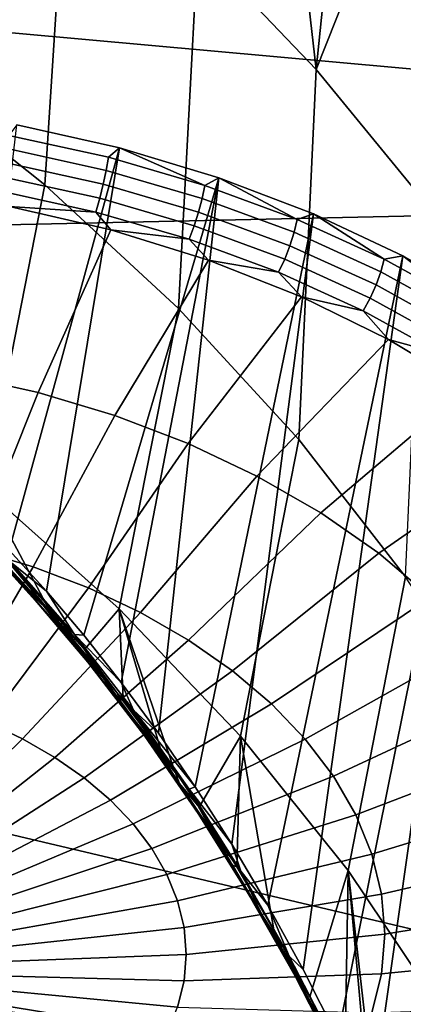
# Model space of a CAD drawing. Header units: metres. Extents: x -24 to 94, y -256 to 25.
# Tile 173 of 195: x 84.46 to 86.01, y -20.58 to -16.61. Entities that reach past the tile are written whole.
import ezdxf

# ---------------------------------------------------------------- set-up
doc = ezdxf.new("R2010")
doc.units = ezdxf.units.M
doc.layers.add('solid_10_061_003_XXX', color=7, linetype='CONTINUOUS')

msp = doc.modelspace()

# ---------------------------------------------------------------- linework, layer by layer
at = {"layer": 'solid_10_061_003_XXX'}
for points in [[(81.574417, -15.128794, 87.660378), (91.159485, -15.534363, 88.036552), (91.313652, -17.288229, 89.66185), (80.912621, -16.34709, 88.789345)], [(84.087059, -15.393041, 113.179276), (83.974106, -16.811396, 112.129166), (84.562271, -17.277777, 112.511154), (84.655396, -15.839478, 113.54657)], [(85.541679, -15.823374, 114.704132), (85.334305, -15.693971, 114.485893), (85.178734, -16.313776, 113.939018), (85.654984, -16.813324, 114.354164)], [(84.655396, -15.839478, 113.54657), (84.562271, -17.277777, 112.511154), (85.100182, -17.776211, 112.921501), (85.178734, -16.313776, 113.939018)], [(85.74192, -15.960856, 114.924164), (85.541679, -15.823374, 114.704132), (85.654984, -16.813324, 114.354164)], [(85.934776, -16.106232, 115.145821), (85.74192, -15.960856, 114.924164), (85.654984, -16.813324, 114.354164)], [(86.119934, -16.259256, 115.36882), (85.934776, -16.106232, 115.145821), (85.654984, -16.813324, 114.354164), (86.082352, -17.335468, 114.789536)], [(85.178734, -16.313776, 113.939018), (85.100182, -17.776211, 112.921501), (85.585037, -18.303534, 113.357414), (85.654984, -16.813324, 114.354164)], [(80.146019, -17.531736, 89.887115), (80.912621, -16.34709, 88.789345), (91.313652, -17.288229, 89.66185)], [(84.562271, -17.277777, 112.511154), (83.974106, -16.811396, 112.129166), (83.732109, -18.054188, 110.902527), (84.321213, -18.50326, 111.270409)], [(85.654984, -16.813324, 114.354164), (85.585037, -18.303534, 113.357414), (86.014412, -18.856472, 113.815994), (86.082352, -17.335468, 114.789536)], [(84.863152, -17.129612, 109.463669), (84.419121, -18.748659, 110.930573), (84.269073, -18.59483, 110.848633), (84.449615, -17.03623, 109.530304)], [(84.417404, -17.079016, 109.56636), (84.817955, -17.167133, 109.504593), (84.863152, -17.129612, 109.463669), (84.449615, -17.03623, 109.530304)], [(84.817955, -17.167133, 109.504593), (84.417404, -17.079016, 109.56636), (84.410164, -17.132145, 109.589439), (84.809059, -17.219902, 109.527924)], [(84.4011, -17.188482, 109.601776), (84.797325, -17.275652, 109.540672), (84.809059, -17.219902, 109.527924), (84.410164, -17.132145, 109.589439)], [(84.863152, -17.129612, 109.463669), (84.569511, -18.914272, 111.012962), (84.419121, -18.748659, 110.930573)], [(85.26284, -17.24972, 109.363686), (84.719933, -19.092068, 111.095795), (84.569511, -18.914272, 111.012962), (84.863152, -17.129612, 109.463669)], [(85.205948, -17.280352, 109.411552), (84.817955, -17.167133, 109.504593), (84.809059, -17.219902, 109.527924), (85.195465, -17.332655, 109.435272)], [(84.863152, -17.129612, 109.463669), (84.817955, -17.167133, 109.504593), (85.205948, -17.280352, 109.411552)], [(85.26284, -17.24972, 109.363686), (84.863152, -17.129612, 109.463669), (85.205948, -17.280352, 109.411552)], [(84.390572, -17.245893, 109.602898), (84.783203, -17.33227, 109.542351), (84.797325, -17.275652, 109.540672), (84.4011, -17.188482, 109.601776)], [(84.378975, -17.302204, 109.592758), (84.767212, -17.387615, 109.53289), (84.783203, -17.33227, 109.542351), (84.390572, -17.245893, 109.602898)], [(84.797325, -17.275652, 109.540672), (85.181145, -17.38765, 109.448639), (85.195465, -17.332655, 109.435272), (84.809059, -17.219902, 109.527924)], [(85.100182, -17.776211, 112.921501), (84.562271, -17.277777, 112.511154), (84.321213, -18.50326, 111.270409), (84.861565, -18.985785, 111.667381)], [(85.26284, -17.24972, 109.363686), (84.870056, -19.282461, 111.179047), (84.719933, -19.092068, 111.095795)], [(84.783203, -17.33227, 109.542351), (85.163528, -17.443251, 109.451149), (85.181145, -17.38765, 109.448639), (84.797325, -17.275652, 109.540672)], [(85.26284, -17.24972, 109.363686), (85.019508, -19.485958, 111.26281), (84.870056, -19.282461, 111.179047)], [(85.644302, -17.395237, 109.231453), (85.167847, -19.702806, 111.346985), (85.019508, -19.485958, 111.26281), (85.26284, -17.24972, 109.363686)], [(85.577423, -17.417509, 109.288208), (85.205948, -17.280352, 109.411552), (85.195465, -17.332655, 109.435272), (85.565407, -17.46925, 109.312431)], [(85.26284, -17.24972, 109.363686), (85.205948, -17.280352, 109.411552), (85.577423, -17.417509, 109.288208)], [(85.644302, -17.395237, 109.231453), (85.26284, -17.24972, 109.363686), (85.577423, -17.417509, 109.288208)], [(79.277695, -18.678017, 90.949333), (80.146019, -17.531736, 89.887115), (91.313652, -17.288229, 89.66185), (91.504883, -21.566231, 93.626244)], [(84.767212, -17.387615, 109.53289), (84.378975, -17.302204, 109.592758), (84.420227, -17.365192, 109.565536)], [(84.827972, -17.459814, 109.496796), (84.420227, -17.365192, 109.565536), (84.216805, -18.04277, 109.180901), (84.536026, -18.114855, 109.129463)], [(84.767212, -17.387615, 109.53289), (84.420227, -17.365192, 109.565536), (84.827972, -17.459814, 109.496796)], [(84.767212, -17.387615, 109.53289), (85.143288, -17.497355, 109.442711), (85.163528, -17.443251, 109.451149), (84.783203, -17.33227, 109.542351)], [(85.181145, -17.38765, 109.448639), (85.548607, -17.523327, 109.326622), (85.565407, -17.46925, 109.312431), (85.195465, -17.332655, 109.435272)], [(85.143288, -17.497355, 109.442711), (84.767212, -17.387615, 109.53289), (84.827972, -17.459814, 109.496796)], [(85.163528, -17.443251, 109.451149), (85.527657, -17.577696, 109.330238), (85.548607, -17.523327, 109.326622), (85.181145, -17.38765, 109.448639)], [(85.644302, -17.395237, 109.231453), (85.314735, -19.933699, 111.431755), (85.167847, -19.702806, 111.346985)], [(86.003357, -17.564568, 109.06842), (85.459564, -20.178719, 111.516991), (85.314735, -19.933699, 111.431755), (85.644302, -17.395237, 109.231453)], [(85.644302, -17.395237, 109.231453), (85.577423, -17.417509, 109.288208), (85.928551, -17.577196, 109.135811)], [(86.003357, -17.564568, 109.06842), (85.644302, -17.395237, 109.231453), (85.928551, -17.577196, 109.135811)], [(85.143288, -17.497355, 109.442711), (85.503342, -17.630297, 109.323158), (85.527657, -17.577696, 109.330238), (85.163528, -17.443251, 109.451149)], [(85.928551, -17.577196, 109.135811), (85.577423, -17.417509, 109.288208), (85.565407, -17.46925, 109.312431), (85.9151, -17.628281, 109.16066)], [(85.221077, -17.581636, 109.394058), (84.827972, -17.459814, 109.496796), (84.536026, -18.114855, 109.129463), (84.844559, -18.207569, 109.052284)], [(85.143288, -17.497355, 109.442711), (84.827972, -17.459814, 109.496796), (85.221077, -17.581636, 109.394058)], [(85.548607, -17.523327, 109.326622), (85.89595, -17.681293, 109.175865), (85.9151, -17.628281, 109.16066), (85.565407, -17.46925, 109.312431)], [(85.503342, -17.630297, 109.323158), (85.143288, -17.497355, 109.442711), (85.221077, -17.581636, 109.394058)], [(85.527657, -17.577696, 109.330238), (85.871841, -17.734228, 109.180855), (85.89595, -17.681293, 109.175865), (85.548607, -17.523327, 109.326622)], [(86.003357, -17.564568, 109.06842), (85.601624, -20.437885, 111.602646), (85.459564, -20.178719, 111.516991)], [(86.336075, -17.755859, 108.876373), (85.740448, -20.711658, 111.688835), (85.601624, -20.437885, 111.602646), (86.003357, -17.564568, 109.06842)], [(86.003357, -17.564568, 109.06842), (85.928551, -17.577196, 109.135811), (86.255737, -17.757776, 108.955933)], [(86.336075, -17.755859, 108.876373), (86.003357, -17.564568, 109.06842), (86.255737, -17.757776, 108.955933)], [(85.594948, -17.729227, 109.258537), (85.221077, -17.581636, 109.394058), (84.844559, -18.207569, 109.052284), (85.139023, -18.319899, 108.950203)], [(85.503342, -17.630297, 109.323158), (85.221077, -17.581636, 109.394058), (85.594948, -17.729227, 109.258537)], [(85.503342, -17.630297, 109.323158), (85.843681, -17.785078, 109.175446), (85.871841, -17.734228, 109.180855), (85.527657, -17.577696, 109.330238)], [(86.255737, -17.757776, 108.955933), (85.928551, -17.577196, 109.135811), (85.9151, -17.628281, 109.16066), (86.240944, -17.808119, 108.981522)], [(85.843681, -17.785078, 109.175446), (85.503342, -17.630297, 109.323158), (85.594948, -17.729227, 109.258537)], [(85.89595, -17.681293, 109.175865), (86.219612, -17.859926, 108.997925), (86.240944, -17.808119, 108.981522), (85.9151, -17.628281, 109.16066)], [(85.871841, -17.734228, 109.180855), (86.192566, -17.911238, 109.004532), (86.219612, -17.859926, 108.997925), (85.89595, -17.681293, 109.175865)], [(85.945198, -17.90086, 109.091805), (85.594948, -17.729227, 109.258537), (85.139023, -18.319899, 108.950203), (85.416183, -18.450611, 108.824356)], [(85.843681, -17.785078, 109.175446), (85.594948, -17.729227, 109.258537), (85.945198, -17.90086, 109.091805)], [(86.336075, -17.755859, 108.876373), (85.875488, -21.000231, 111.775574), (85.740448, -20.711658, 111.688835)], [(85.843681, -17.785078, 109.175446), (86.16082, -17.960108, 109.001091), (86.192566, -17.911238, 109.004532), (85.871841, -17.734228, 109.180855)], [(86.336075, -17.755859, 108.876373), (86.00679, -21.305752, 111.863602), (85.875488, -21.000231, 111.775574)], [(85.585037, -18.303534, 113.357414), (85.100182, -17.776211, 112.921501), (84.861565, -18.985785, 111.667381), (85.350006, -19.498631, 112.090767)], [(86.16082, -17.960108, 109.001091), (85.843681, -17.785078, 109.175446), (85.945198, -17.90086, 109.091805)], [(86.267715, -18.094522, 108.895836), (85.945198, -17.90086, 109.091805), (85.416183, -18.450611, 108.824356), (85.673019, -18.598274, 108.676109)], [(86.16082, -17.960108, 109.001091), (85.945198, -17.90086, 109.091805), (86.267715, -18.094522, 108.895836)], [(84.040779, -18.691992, 108.737488), (84.281944, -18.74645, 108.698631), (84.536026, -18.114855, 109.129463), (84.216805, -18.04277, 109.180901)], [(84.281944, -18.74645, 108.698631), (84.515038, -18.816494, 108.64032), (84.844559, -18.207569, 109.052284), (84.536026, -18.114855, 109.129463)], [(86.558731, -18.307943, 108.672913), (86.267715, -18.094522, 108.895836), (85.673019, -18.598274, 108.676109), (85.906708, -18.761271, 108.507088)], [(84.515038, -18.816494, 108.64032), (84.737495, -18.901356, 108.56321), (85.139023, -18.319899, 108.950203), (84.844559, -18.207569, 109.052284)], [(86.014412, -18.856472, 113.815994), (85.585037, -18.303534, 113.357414), (85.350006, -19.498631, 112.090767), (85.78373, -20.038515, 112.537773)], [(86.814819, -18.53862, 108.425652), (86.558731, -18.307943, 108.672913), (85.906708, -18.761271, 108.507088), (86.114685, -18.937815, 108.319145)], [(84.737495, -18.901356, 108.56321), (84.946884, -19.000105, 108.468132), (85.416183, -18.450611, 108.824356), (85.139023, -18.319899, 108.950203)], [(84.946884, -19.000105, 108.468132), (85.140915, -19.111662, 108.356133), (85.673019, -18.598274, 108.676109), (85.416183, -18.450611, 108.824356)], [(84.567009, -18.964165, 111.237282), (84.722359, -19.148972, 111.317703), (84.861565, -18.985785, 111.667381), (84.321213, -18.50326, 111.270409)], [(84.411606, -18.792154, 111.156982), (84.567009, -18.964165, 111.237282), (84.321213, -18.50326, 111.270409)], [(85.140915, -19.111662, 108.356133), (85.317459, -19.2348, 108.228439), (85.906708, -18.761271, 108.507088), (85.673019, -18.598274, 108.676109)], [(84.237167, -18.648937, 110.961906), (84.4935, -18.916052, 111.103287), (84.376137, -18.789326, 111.081398)], [(84.305199, -18.701351, 110.953621), (84.4935, -18.916052, 111.103287), (84.237167, -18.648937, 110.961906)], [(78.31115, -19.781269, 91.971672), (79.277695, -18.678017, 90.949333), (91.504883, -21.566231, 93.626244)], [(84.305199, -18.701351, 110.953621), (84.428604, -18.800367, 110.976494), (84.559875, -18.975866, 111.094421)], [(84.305199, -18.701351, 110.953621), (84.559875, -18.975866, 111.094421), (84.4935, -18.916052, 111.103287)], [(84.027443, -19.339113, 108.215858), (84.183578, -19.38603, 108.176804), (84.515038, -18.816494, 108.64032), (84.281944, -18.74645, 108.698631)], [(84.347168, -18.743725, 111.102646), (84.607094, -19.024517, 111.24408), (84.411606, -18.792154, 111.156982)], [(84.376137, -18.789326, 111.081398), (84.607094, -19.024517, 111.24408), (84.347168, -18.743725, 111.102646)], [(84.419121, -18.748659, 110.930573), (84.569511, -18.914272, 111.012962), (84.428604, -18.800367, 110.976494)], [(84.376137, -18.789326, 111.081398), (84.633461, -19.073631, 111.222855), (84.607094, -19.024517, 111.24408)], [(84.4935, -18.916052, 111.103287), (84.633461, -19.073631, 111.222855), (84.376137, -18.789326, 111.081398)], [(84.607094, -19.024517, 111.24408), (84.567009, -18.964165, 111.237282), (84.411606, -18.792154, 111.156982)], [(85.317459, -19.2348, 108.228439), (85.474586, -19.368176, 108.086456), (86.114685, -18.937815, 108.319145), (85.906708, -18.761271, 108.507088)], [(84.183578, -19.38603, 108.176804), (84.332588, -19.442875, 108.125153), (84.737495, -18.901356, 108.56321), (84.515038, -18.816494, 108.64032)], [(84.569511, -18.914272, 111.012962), (84.681679, -19.088831, 111.116432), (84.428604, -18.800367, 110.976494)], [(84.559875, -18.975866, 111.094421), (84.428604, -18.800367, 110.976494), (84.681679, -19.088831, 111.116432)], [(86.386238, -19.431681, 114.294289), (86.014412, -18.856472, 113.815994), (85.78373, -20.038515, 112.537773), (86.160278, -20.602028, 113.005493)], [(84.332588, -19.442875, 108.125153), (84.472847, -19.509022, 108.061462), (84.946884, -19.000105, 108.468132), (84.737495, -18.901356, 108.56321)], [(84.4935, -18.916052, 111.103287), (84.736, -19.199808, 111.237839), (84.633461, -19.073631, 111.222855)], [(84.559875, -18.975866, 111.094421), (84.736, -19.199808, 111.237839), (84.4935, -18.916052, 111.103287)], [(84.569511, -18.914272, 111.012962), (84.719933, -19.092068, 111.095795), (84.681679, -19.088831, 111.116432)], [(85.474586, -19.368176, 108.086456), (85.610565, -19.510324, 107.931732), (86.294678, -19.125971, 108.114349), (86.114685, -18.937815, 108.319145)], [(84.559875, -18.975866, 111.094421), (84.681679, -19.088831, 111.116432), (84.800331, -19.266785, 111.228439)], [(84.559875, -18.975866, 111.094421), (84.800331, -19.266785, 111.228439), (84.736, -19.199808, 111.237839)], [(84.607094, -19.024517, 111.24408), (84.722359, -19.148972, 111.317703), (84.567009, -18.964165, 111.237282)], [(84.852531, -19.32189, 111.378494), (84.877243, -19.34691, 111.398254), (84.861565, -18.985785, 111.667381), (84.722359, -19.148972, 111.317703)], [(85.08287, -19.632816, 111.50618), (85.183929, -19.783936, 111.559761), (85.350006, -19.498631, 112.090767), (84.861565, -18.985785, 111.667381)], [(85.031197, -19.558334, 111.478928), (85.08287, -19.632816, 111.50618), (84.861565, -18.985785, 111.667381)], [(84.877243, -19.34691, 111.398254), (85.031197, -19.558334, 111.478928), (84.861565, -18.985785, 111.667381)], [(84.472847, -19.509022, 108.061462), (84.602821, -19.583746, 107.986443), (85.140915, -19.111662, 108.356133), (84.946884, -19.000105, 108.468132)], [(84.607094, -19.024517, 111.24408), (84.852531, -19.32189, 111.378494), (84.722359, -19.148972, 111.317703)], [(84.633461, -19.073631, 111.222855), (84.852531, -19.32189, 111.378494), (84.607094, -19.024517, 111.24408)], [(84.633461, -19.073631, 111.222855), (84.876183, -19.374334, 111.357399), (84.852531, -19.32189, 111.378494)], [(84.736, -19.199808, 111.237839), (84.876183, -19.374334, 111.357399), (84.633461, -19.073631, 111.222855)], [(84.870056, -19.282461, 111.179047), (84.919792, -19.39332, 111.249588), (84.681679, -19.088831, 111.116432)], [(84.800331, -19.266785, 111.228439), (84.681679, -19.088831, 111.116432), (84.919792, -19.39332, 111.249588)], [(84.719933, -19.092068, 111.095795), (84.870056, -19.282461, 111.179047), (84.681679, -19.088831, 111.116432)], [(84.602821, -19.583746, 107.986443), (84.721077, -19.666231, 107.900909), (85.317459, -19.2348, 108.228439), (85.140915, -19.111662, 108.356133)], [(85.610565, -19.510324, 107.931732), (85.723915, -19.659689, 107.765968), (86.444717, -19.323679, 107.894928), (86.294678, -19.125971, 108.114349)], [(84.736, -19.199808, 111.237839), (84.964684, -19.498163, 111.366158), (84.876183, -19.374334, 111.357399)], [(84.800331, -19.266785, 111.228439), (84.964684, -19.498163, 111.366158), (84.736, -19.199808, 111.237839)], [(84.721077, -19.666231, 107.900909), (84.826324, -19.755571, 107.805801), (85.474586, -19.368176, 108.086456), (85.317459, -19.2348, 108.228439)], [(84.800331, -19.266785, 111.228439), (84.919792, -19.39332, 111.249588), (85.026619, -19.57206, 111.356277)], [(84.800331, -19.266785, 111.228439), (85.026619, -19.57206, 111.356277), (84.964684, -19.498163, 111.366158)], [(84.870056, -19.282461, 111.179047), (85.019508, -19.485958, 111.26281), (84.919792, -19.39332, 111.249588)], [(84.852531, -19.32189, 111.378494), (85.08287, -19.632816, 111.50618), (84.877243, -19.34691, 111.398254)], [(84.876183, -19.374334, 111.357399), (85.08287, -19.632816, 111.50618), (84.852531, -19.32189, 111.378494)], [(84.877243, -19.34691, 111.398254), (85.08287, -19.632816, 111.50618), (85.031197, -19.558334, 111.478928)], [(85.723915, -19.659689, 107.765968), (85.813393, -19.814632, 107.590973), (86.563148, -19.528774, 107.663292), (86.444717, -19.323679, 107.894928)], [(84.826324, -19.755571, 107.805801), (84.917412, -19.850788, 107.702164), (85.610565, -19.510324, 107.931732), (85.474586, -19.368176, 108.086456)], [(84.876183, -19.374334, 111.357399), (85.104378, -19.689384, 111.485641), (85.08287, -19.632816, 111.50618)], [(84.964684, -19.498163, 111.366158), (85.104378, -19.689384, 111.485641), (84.876183, -19.374334, 111.357399)], [(85.167847, -19.702806, 111.346985), (85.143089, -19.711786, 111.37661), (84.919792, -19.39332, 111.249588)], [(85.026619, -19.57206, 111.356277), (84.919792, -19.39332, 111.249588), (85.143089, -19.711786, 111.37661)], [(85.019508, -19.485958, 111.26281), (85.167847, -19.702806, 111.346985), (84.919792, -19.39332, 111.249588)], [(84.472847, -19.509022, 108.061462), (84.332588, -19.442875, 108.125153), (83.926933, -19.940943, 107.638878), (83.997154, -19.974056, 107.606995)], [(84.964684, -19.498163, 111.366158), (85.179672, -19.809324, 111.488808), (85.104378, -19.689384, 111.485641)], [(85.026619, -19.57206, 111.356277), (85.179672, -19.809324, 111.488808), (84.964684, -19.498163, 111.366158)], [(85.183929, -19.783936, 111.559761), (85.334892, -20.023954, 111.640785), (85.350006, -19.498631, 112.090767)], [(85.334892, -20.023954, 111.640785), (85.48336, -20.278507, 111.721863), (85.350006, -19.498631, 112.090767)], [(85.48336, -20.278507, 111.721863), (85.628723, -20.547731, 111.80304), (85.78373, -20.038515, 112.537773), (85.350006, -19.498631, 112.090767)], [(84.602821, -19.583746, 107.986443), (84.472847, -19.509022, 108.061462), (83.997154, -19.974056, 107.606995), (84.062218, -20.011465, 107.569443)], [(84.917412, -19.850788, 107.702164), (84.993332, -19.950838, 107.591125), (85.723915, -19.659689, 107.765968), (85.610565, -19.510324, 107.931732)], [(85.813393, -19.814632, 107.590973), (85.878014, -19.973459, 107.408669), (86.648682, -19.739008, 107.421982), (86.563148, -19.528774, 107.663292)], [(84.721077, -19.666231, 107.900909), (84.602821, -19.583746, 107.986443), (84.062218, -20.011465, 107.569443), (84.121422, -20.052759, 107.526619)], [(85.026619, -19.57206, 111.356277), (85.143089, -19.711786, 111.37661), (85.238914, -19.889896, 111.478508)], [(85.026619, -19.57206, 111.356277), (85.238914, -19.889896, 111.478508), (85.179672, -19.809324, 111.488808)], [(84.993332, -19.950838, 107.591125), (85.053268, -20.054626, 107.473907), (85.813393, -19.814632, 107.590973), (85.723915, -19.659689, 107.765968)], [(85.104378, -19.689384, 111.485641), (85.183929, -19.783936, 111.559761), (85.08287, -19.632816, 111.50618)], [(84.826324, -19.755571, 107.805801), (84.721077, -19.666231, 107.900909), (84.121422, -20.052759, 107.526619), (84.17411, -20.097485, 107.479012)], [(85.104378, -19.689384, 111.485641), (85.31823, -20.016996, 111.608177), (85.183929, -19.783936, 111.559761)], [(85.179672, -19.809324, 111.488808), (85.31823, -20.016996, 111.608177), (85.104378, -19.689384, 111.485641)], [(85.167847, -19.702806, 111.346985), (85.314735, -19.933699, 111.431755), (85.143089, -19.711786, 111.37661)], [(85.314735, -19.933699, 111.431755), (85.351822, -20.042442, 111.4981), (85.143089, -19.711786, 111.37661)], [(85.238914, -19.889896, 111.478508), (85.143089, -19.711786, 111.37661), (85.351822, -20.042442, 111.4981)], [(85.878014, -19.973459, 107.408669), (85.917068, -20.134426, 107.221046), (86.700386, -19.952076, 107.173637), (86.648682, -19.739008, 107.421982)], [(78.31115, -19.781269, 91.971672), (91.504883, -21.566231, 93.626244), (77.798111, -20.866322, 92.977165), (77.250748, -20.836596, 92.949593)], [(84.17411, -20.097485, 107.479012), (84.219704, -20.145151, 107.427124), (84.917412, -19.850788, 107.702164), (84.826324, -19.755571, 107.805801)], [(85.31823, -20.016996, 111.608177), (85.334892, -20.023954, 111.640785), (85.183929, -19.783936, 111.559761)], [(85.053268, -20.054626, 107.473907), (85.096558, -20.161015, 107.351791), (85.878014, -19.973459, 107.408669), (85.813393, -19.814632, 107.590973)], [(85.179672, -19.809324, 111.488808), (85.38118, -20.131737, 111.6063), (85.31823, -20.016996, 111.608177)], [(85.238914, -19.889896, 111.478508), (85.38118, -20.131737, 111.6063), (85.179672, -19.809324, 111.488808)], [(84.219704, -20.145151, 107.427124), (84.257713, -20.195238, 107.371536), (84.993332, -19.950838, 107.591125), (84.917412, -19.850788, 107.702164)], [(85.238914, -19.889896, 111.478508), (85.351822, -20.042442, 111.4981), (85.437454, -20.218744, 111.595673)], [(85.238914, -19.889896, 111.478508), (85.437454, -20.218744, 111.595673), (85.38118, -20.131737, 111.6063)], [(85.314735, -19.933699, 111.431755), (85.459564, -20.178719, 111.516991), (85.351822, -20.042442, 111.4981)], [(84.257713, -20.195238, 107.371536), (84.28772, -20.247198, 107.312851), (85.053268, -20.054626, 107.473907), (84.993332, -19.950838, 107.591125)], [(85.096558, -20.161015, 107.351791), (85.122719, -20.268837, 107.22612), (85.917068, -20.134426, 107.221046), (85.878014, -19.973459, 107.408669)], [(85.917068, -20.134426, 107.221046), (85.930138, -20.295773, 107.030174), (86.717682, -20.165644, 106.920982), (86.700386, -19.952076, 107.173637)], [(85.31823, -20.016996, 111.608177), (85.51799, -20.355602, 111.725548), (85.48336, -20.278507, 111.721863), (85.334892, -20.023954, 111.640785)], [(85.38118, -20.131737, 111.6063), (85.51799, -20.355602, 111.725548), (85.31823, -20.016996, 111.608177)], [(84.28772, -20.247198, 107.312851), (84.309387, -20.300457, 107.251724), (85.096558, -20.161015, 107.351791), (85.053268, -20.054626, 107.473907)], [(85.459564, -20.178719, 111.516991), (85.546288, -20.383734, 111.614632), (85.351822, -20.042442, 111.4981)], [(85.437454, -20.218744, 111.595673), (85.351822, -20.042442, 111.4981), (85.546288, -20.383734, 111.614632)], [(85.628723, -20.547731, 111.80304), (85.770096, -20.831287, 111.884171), (85.78373, -20.038515, 112.537773)], [(85.770096, -20.831287, 111.884171), (85.875595, -21.058907, 111.94648), (85.78373, -20.038515, 112.537773)], [(85.908226, -21.132406, 111.966095), (86.04277, -21.452679, 112.049263), (86.160278, -20.602028, 113.005493), (85.78373, -20.038515, 112.537773)], [(85.875595, -21.058907, 111.94648), (85.908226, -21.132406, 111.966095), (85.78373, -20.038515, 112.537773)], [(85.122719, -20.268837, 107.22612), (85.13147, -20.376915, 107.098259), (85.930138, -20.295773, 107.030174), (85.917068, -20.134426, 107.221046)], [(85.38118, -20.131737, 111.6063), (85.56945, -20.464027, 111.719154), (85.51799, -20.355602, 111.725548)], [(85.437454, -20.218744, 111.595673), (85.56945, -20.464027, 111.719154), (85.38118, -20.131737, 111.6063)], [(84.309387, -20.300457, 107.251724), (84.322487, -20.354435, 107.188805), (85.122719, -20.268837, 107.22612), (85.096558, -20.161015, 107.351791)], [(85.459564, -20.178719, 111.516991), (85.601624, -20.437885, 111.602646), (85.546288, -20.383734, 111.614632)], [(85.930138, -20.295773, 107.030174), (85.917068, -20.45573, 106.838135), (86.700386, -20.377375, 106.666786), (86.717682, -20.165644, 106.920982)], [(85.437454, -20.218744, 111.595673), (85.546288, -20.383734, 111.614632), (85.622528, -20.557243, 111.708282)], [(85.437454, -20.218744, 111.595673), (85.622528, -20.557243, 111.708282), (85.56945, -20.464027, 111.719154)], [(84.322487, -20.354435, 107.188805), (84.326866, -20.408541, 107.124802), (85.13147, -20.376915, 107.098259), (85.122719, -20.268837, 107.22612)], [(85.13147, -20.376915, 107.098259), (85.122719, -20.48406, 106.969627), (85.917068, -20.45573, 106.838135), (85.930138, -20.295773, 107.030174)], [(85.51799, -20.355602, 111.725548), (85.628723, -20.547731, 111.80304), (85.48336, -20.278507, 111.721863)], [(84.326866, -20.408541, 107.124802), (84.322487, -20.462181, 107.060402), (85.122719, -20.48406, 106.969627), (85.13147, -20.376915, 107.098259)], [(85.51799, -20.355602, 111.725548), (85.703926, -20.703844, 111.838295), (85.628723, -20.547731, 111.80304)], [(85.56945, -20.464027, 111.719154), (85.703926, -20.703844, 111.838295), (85.51799, -20.355602, 111.725548)], [(85.917068, -20.45573, 106.838135), (85.878014, -20.612545, 106.647034), (86.648682, -20.584946, 106.413834), (86.700386, -20.377375, 106.666786)], [(85.601624, -20.437885, 111.602646), (85.740448, -20.711658, 111.688835), (85.726814, -20.73432, 111.72673), (85.546288, -20.383734, 111.614632)], [(85.622528, -20.557243, 111.708282), (85.546288, -20.383734, 111.614632), (85.726814, -20.73432, 111.72673)], [(85.122719, -20.48406, 106.969627), (85.096558, -20.589102, 106.841614), (85.878014, -20.612545, 106.647034), (85.917068, -20.45573, 106.838135)], [(84.322487, -20.462181, 107.060402), (84.309387, -20.514767, 106.996315), (85.096558, -20.589102, 106.841614), (85.122719, -20.48406, 106.969627)], [(85.56945, -20.464027, 111.719154), (85.744751, -20.804998, 111.827835), (85.703926, -20.703844, 111.838295)], [(85.622528, -20.557243, 111.708282), (85.744751, -20.804998, 111.827835), (85.56945, -20.464027, 111.719154)], [(84.309387, -20.514767, 106.996315), (84.28772, -20.565722, 106.93325), (85.053268, -20.690887, 106.715637), (85.096558, -20.589102, 106.841614)], [(84.28772, -20.565722, 106.93325), (84.257713, -20.614491, 106.871895), (84.993332, -20.788301, 106.593071), (85.053268, -20.690887, 106.715637)], [(85.622528, -20.557243, 111.708282), (85.726814, -20.73432, 111.72673), (85.794418, -20.9042, 111.816833)], [(85.622528, -20.557243, 111.708282), (85.794418, -20.9042, 111.816833), (85.744751, -20.804998, 111.827835)], [(85.703926, -20.703844, 111.838295), (85.770096, -20.831287, 111.884171), (85.628723, -20.547731, 111.80304)]]:
    msp.add_3dface(points, dxfattribs=at)

doc.saveas('drawing.dxf')
